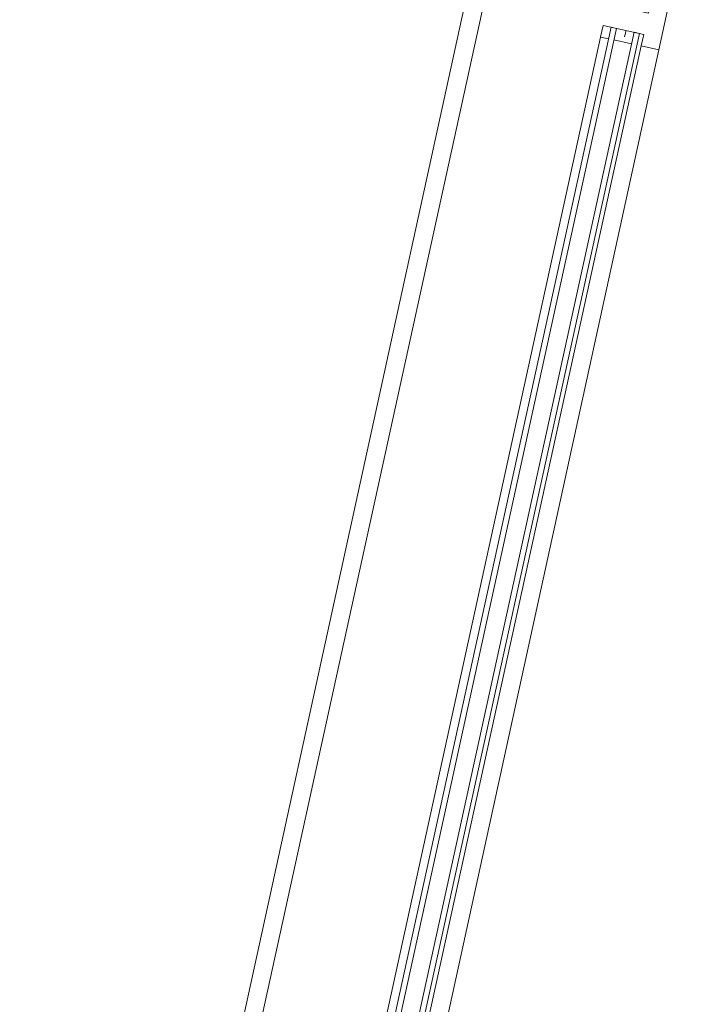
# Model space of a CAD drawing. Header units: metres. Extents: x 233012 to 233264, y 553571 to 554014.
# Tile 239 of 256: x 233205.567 to 233206.303, y 553843.91 to 553844.997. Entities that reach past the tile are written whole.
import ezdxf

# ---------------------------------------------------------------- set-up
doc = ezdxf.new("R2010")
doc.units = ezdxf.units.M
for name, color, linetype, lineweight in [('A-NL$1B_3D-modellen_algemeen', 252, 'Continuous', 5), ('A-NL23_vloeraanzicht', 252, 'Continuous', 5), ('A-NL30_stijlen_dorpels-pui', 252, 'Continuous', 5), ('A-NL38_vlakvullingen-pui', 252, 'Continuous', 5)]:
    doc.layers.add(name, color=color, linetype=linetype, lineweight=lineweight)

# ---------------------------------------------------------------- blocks, each defined once
blk = doc.blocks.new('NLRS_21_CWP_dubbele beglazing_gen_mie - dubbele beglazing_gen-2812561-01_Situatie')
at = {"layer": 'A-NL38_vlakvullingen-pui'}
for p, q in [((0.588, 0.032), (-0.588, 0.032)), ((-0.588, 0.032), (-0.588, 0.026)), ((-0.588, 0.026), (0.588, 0.026)), ((0.588, 0.026), (0.588, 0.032)), ((0.588, 0.006), (-0.588, 0.006)), ((-0.588, 0.006), (-0.588, 0)), ((-0.588, 0), (0.588, 0)), ((0.588, 0), (0.588, 0.006))]:
    blk.add_line(p, q, dxfattribs=at)
blk = doc.blocks.new('Rectangular Mullion - NLRS_31_CWM_vliesgevelprofiel bxh 50x200_gen_mie-2811811-01_Situatie')
at = {"layer": 'A-NL30_stijlen_dorpels-pui'}
for p, q in [((233199.8898, 553827.935), (233199.6439, 553826.8115)), ((233200.0207, 553827.9063), (233199.7748, 553826.7829)), ((233200.0209, 553827.9063), (233200.0294, 553827.9044)), ((233200.0353, 553827.9031), (233200.0548, 553827.8988)), ((233200.0656, 553827.8965), (233199.8198, 553826.7731)), ((233199.8393, 553826.7688), (233200.0851, 553827.8922)), ((233199.7836, 553826.781), (233199.775, 553826.7828)), ((233199.809, 553826.7754), (233199.7895, 553826.7797))]:
    blk.add_line(p, q, dxfattribs=at)
blk = doc.blocks.new('Rectangular Mullion - NLRS_31_CWM_vliesgevelprofiel bxh 50x200_gen_mie-V61-01_Situatie')
at = {"layer": 'A-NL30_stijlen_dorpels-pui'}
for p, q in [((-0.025, 0.025), (0.025, 0.025)), ((-0.025, 0.005), (-0.025, 0.025)), ((0.025, 0.025), (0.025, 0.005)), ((-0.012, 0.005), (-0.025, 0.005)), ((-0.012, -0.041), (-0.012, 0.005)), ((0.025, 0.005), (0.012, 0.005)), ((0.012, 0.005), (0.012, -0.041)), ((-0.025, -0.041), (-0.012, -0.041)), ((0.012, -0.041), (0.025, -0.041))]:
    blk.add_line(p, q, dxfattribs=at)
blk = doc.blocks.new('NLRS_41_GM_WPB_geisoleerde kantplank_gen_mie - d_175-6804785-01_Situatie')
at = {"layer": 'A-NL$1B_3D-modellen_algemeen'}
blk.add_line((6.428, 0.015), (6.4207, 0.015), dxfattribs=at)

msp = doc.modelspace()

# ---------------------------------------------------------------- linework, layer by layer
at = {"layer": 'A-NL23_vloeraanzicht'}
msp.add_line((233205.5667, 553842.7673), (233206.3029, 553846.1317), dxfattribs=at)

# ---------------------------------------------------------------- block references
at = {"layer": 'A-NL$1B_3D-modellen_algemeen', "rotation": 77.65672900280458}
msp.add_blockref('NLRS_41_GM_WPB_geisoleerde kantplank_gen_mie - d_175-6804785-01_Situatie', (233204.8769, 553838.7028), dxfattribs=at)
at = {"layer": 'A-NL30_stijlen_dorpels-pui', "extrusion": (0, 0, -1), "rotation": 102.3432709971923}
msp.add_blockref('Rectangular Mullion - NLRS_31_CWM_vliesgevelprofiel bxh 50x200_gen_mie-V61-01_Situatie', (-233206.2535, 553844.9939), dxfattribs=at)
at = {"layer": 'A-NL30_stijlen_dorpels-pui'}
msp.add_blockref('Rectangular Mullion - NLRS_31_CWM_vliesgevelprofiel bxh 50x200_gen_mie-2811811-01_Situatie', (6.1875, 17.0719), dxfattribs=at)
at = {"layer": 'A-NL38_vlakvullingen-pui', "rotation": 77.65672900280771}
msp.add_blockref('NLRS_21_CWP_dubbele beglazing_gen_mie - dubbele beglazing_gen-2812561-01_Situatie', (233206.1253, 553844.4078), dxfattribs=at)

doc.saveas('drawing.dxf')
